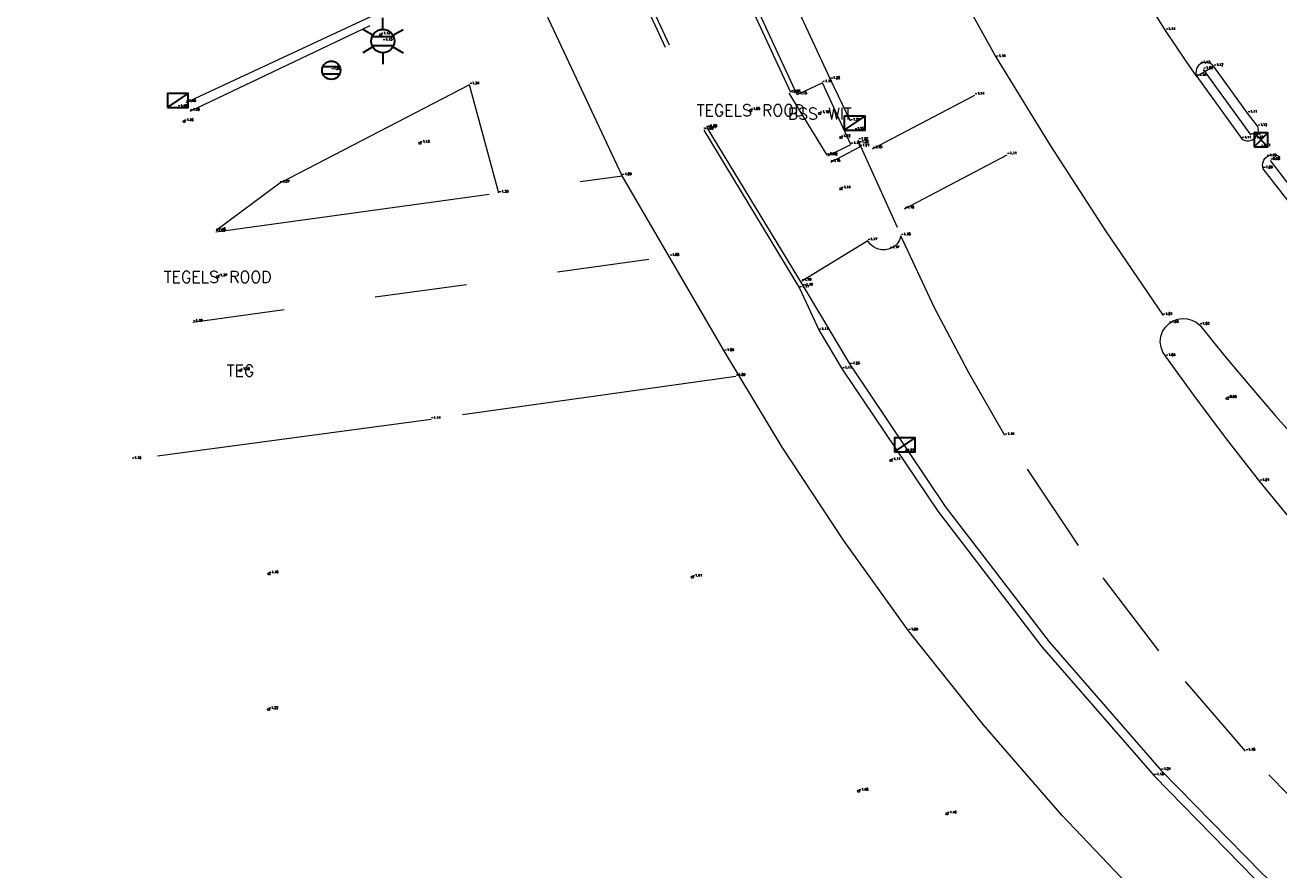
# Model space of a CAD drawing. Header units: metres. Extents: x 110598 to 111426, y 426464 to 427070.
# Tile 28 of 47: x 111186 to 111213, y 426613 to 426631. Entities that reach past the tile are written whole.
import ezdxf
from ezdxf.enums import TextEntityAlignment as Align

# ---------------------------------------------------------------- set-up
doc = ezdxf.new("R2010")
doc.units = ezdxf.units.M
doc.header["$MEASUREMENT"] = 0
for name, pattern in [('AM-AS', [16, 10, -2, 2, -2]), ('VH-GAZONBAND_100X200', [9.5, 7.5, -2]), ('VH-OPSLUITBAND_100X200', [16, 8, -2, 4, -2]), ('VH-OPSLUITBAND_60X200', [12, 6, -2, 2, -2]), ('VH-TROTTOIRBAND_130-150', [15, 5, -2, 2, -2, 2, -2]), ('VH-TROTTOIRBAND_180-200', [20, 10, -2, 2, -2, 2, -2]), ('VH-TROTTOIRBAND_280-300', [26, 12, -2, 4, -2, 4, -2]), ('XX-HIDDEN', [4, 2, -2])]:
    doc.linetypes.add(name, pattern=pattern)
for name, color, linetype, lineweight in [('B-GV-GR-HAAG-G', 90, 'GR-HAAG1', 13), ('B-OI-RI-GWA_KOLK-S', 30, 'Continuous', 30), ('B-WE-AM-AS-G', 10, 'AM-AS', 13), ('B-WE-IE-MEUBILAIR_WEGMEUBILAIR-S', 4, 'Continuous', 30), ('B-WE-VH-KANTOPSLUITING_ACHTERKANTBAND-G', 50, 'Continuous', 13), ('B-WE-VH-KANTOPSLUITING_GAZONBAND_100X200-G', 90, 'VH-GAZONBAND_100X200', 13), ('B-WE-VH-KANTOPSLUITING_INRITBAND-G', 211, 'Continuous', 13), ('B-WE-VH-KANTOPSLUITING_OPSLUITBAND_100X200-G', 160, 'VH-OPSLUITBAND_100X200', 13), ('B-WE-VH-KANTOPSLUITING_OPSLUITBAND_60X200-G', 150, 'VH-OPSLUITBAND_60X200', 13), ('B-WE-VH-KANTOPSLUITING_TROTTOIRBAND_130 150-G', 210, 'VH-TROTTOIRBAND_130-150', 13), ('B-WE-VH-KANTOPSLUITING_TROTTOIRBAND_180 200-G', 200, 'VH-TROTTOIRBAND_180-200', 13), ('B-WE-VH-KANTOPSLUITING_TROTTOIRBAND_RWS-G', 181, 'VH-TROTTOIRBAND_280-300', 13), ('B-WE-VH-MATERIAALGRENS-G', 52, 'XX-HIDDEN', 13), ('B-WE-VW-MARKERING-G', 252, 'Continuous', 13), ('DTM-Meetpunt', 40, 'Continuous', 0), ('mp', 7, 'Continuous', 0), ('X-XX-AL-HOOGTELABEL-S', 2, 'Continuous', 0), ('X-XX-AL-TEXT-T', 2, 'Continuous', 0)]:
    doc.layers.add(name, color=color, linetype=linetype, lineweight=lineweight)
doc.styles.add('LBD', font='txt.shx')
doc.styles.add('NLCS-ISO', font='arial.ttf')
doc.styles.add('null', font='NLCS.shx')
doc.styles.get("Standard").update_dxf_attribs({"font": 'txt.shx'})
doc.linetypes.add('GR-HAAG1', pattern='A,6,["°",null,S=0.125,R=0,X=0,Y=0],-2', length=8)

# ---------------------------------------------------------------- blocks, each defined once
blk = doc.blocks.new('B-SRI-KOLK_STRAAT_300X300-SO')
at = {"color": 0}
for p, q in [((-0.7500000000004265, 2.842170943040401e-13), (0.7499999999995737, 1.500000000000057)), ((0.7499999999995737, 2.842170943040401e-13), (-0.7500000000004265, 1.500000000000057))]:
    blk.add_line(p, q, dxfattribs=at)
blk.add_3dface([(-0.7500000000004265, 2.842170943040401e-13), (0.7499999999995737, 2.842170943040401e-13), (0.7499999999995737, 1.500000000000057), (-0.7500000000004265, 1.500000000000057)], dxfattribs=at)
blk = doc.blocks.new('MP')
at = {"layer": 'mp', "color": 0, "linetype": 'ByBlock', "lineweight": -2, "elevation": -0.036, "flags": 128}
blk.add_lwpolyline([(-0.005000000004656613, -0.008660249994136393), (-0.01000000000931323, 0), (-0.005000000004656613, 0.008660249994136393), (0.005000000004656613, 0.008660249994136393), (0.01000000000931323, 0), (0.005000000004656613, -0.008660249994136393), (-0.005000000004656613, -0.008660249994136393)], close=True, dxfattribs=at)
blk = doc.blocks.new('B-SRI-KOLK_TROTTOIR-SO')
at = {"color": 0}
blk.add_line((-1.124999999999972, 0), (1.124999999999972, 1.499999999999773), dxfattribs=at)
blk.add_3dface([(-1.124999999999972, 0), (1.124999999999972, 0), (1.124999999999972, 1.499999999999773), (-1.124999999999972, 1.499999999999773)], dxfattribs=at)
blk = doc.blocks.new('B-SIE-WEG_LICHTMAST-SO')
at = {"color": 0, "ltscale": 0.1}
for p, q in [((8.349587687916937e-10, 1.265625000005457), (1.669846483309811e-09, 2.53125000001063)), ((-1.096064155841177, 0.6328125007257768), (-2.192125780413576, 1.265625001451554)), ((1.096064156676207, 0.6328124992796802), (2.192125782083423, 1.26562499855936)), ((-1.096064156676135, -0.6328124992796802), (-2.192125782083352, -1.26562499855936)), ((-8.349587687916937e-10, -1.265625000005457), (-1.669775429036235e-09, -2.53125000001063)), ((1.096064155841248, -0.6328125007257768), (2.192125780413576, -1.265625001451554))]:
    blk.add_line(p, q, dxfattribs=at)
at = {"color": 0, "flags": 128}
for points in [[(-1.162672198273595, 0.4999999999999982), (1.162672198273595, 0.4999999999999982)], [(-1.162672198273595, -0.4999999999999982), (1.162672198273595, -0.4999999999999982)]]:
    blk.add_lwpolyline(points, dxfattribs=at)
at = {"color": 0, "ltscale": 0.1}
blk.add_circle((0, 0), 1.265625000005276, dxfattribs=at)
at = {"color": 0, "style": 'NLCS-ISO'}
blk.add_attdef('TYPE', text='', height=1.8, dxfattribs=at).set_placement((1.669846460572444e-09, 2.53125000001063), align=Align.BOTTOM_CENTER)
blk = doc.blocks.new('SIE-WEG_VERKEERSBORD_ROND-SO')
at = {"color": 0}
for p, q in [((-0.9165151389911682, 0.3999999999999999), (0.9165151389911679, 0.3999999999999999)), ((-0.9165151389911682, -0.3999999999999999), (0.9165151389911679, -0.3999999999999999))]:
    blk.add_line(p, q, dxfattribs=at)
blk.add_circle((0, 0), 1, dxfattribs=at)

msp = doc.modelspace()

# ---------------------------------------------------------------- linework, layer by layer
at = {"layer": 'B-GV-GR-HAAG-G'}
msp.add_polyline3d([(111196.408, 426627.694, -1.325), (111195.772, 426630.047, -1.335), (111191.648, 426627.914, -1.369), (111190.264, 426626.879, -1.448)], dxfattribs=at)
at = {"layer": 'B-WE-AM-AS-G'}
msp.add_polyline3d([(111192.2, 426662.5300000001, -1.156), (111195.768, 426654.681, -1.192), (111199.203, 426647.523, -1.136), (111202.68, 426639.832, -1.167), (111203.4297347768, 426638.1333003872, -1.166333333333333), (111204.2114948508, 426636.449099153, -1.165666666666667), (111205.025, 426634.7800000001, -1.165), (111205.7333388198, 426633.3887650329, -1.155), (111206.4637338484, 426632.0089818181, -1.145), (111207.216, 426630.641, -1.135), (111208.383136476, 426628.7450295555, -1.093333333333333), (111209.593010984, 426626.8760418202, -1.051666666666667), (111210.845, 426625.035, -1.01)], dxfattribs=at)
at = {"layer": 'B-WE-VH-KANTOPSLUITING_ACHTERKANTBAND-G', "extrusion": (-0.04971201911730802, -0.02362463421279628, 0.9984841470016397), "elevation": -15607.78569624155, "flags": 128}
msp.add_lwpolyline([(-337604.9531791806, 283116.8540660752), (-337604.9531791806, 283121.1963578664)], dxfattribs=at)
at = {"layer": 'B-WE-VH-KANTOPSLUITING_ACHTERKANTBAND-G', "extrusion": (-0.003007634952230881, 0.004139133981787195, 0.9999869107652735), "elevation": 1430.39303716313, "flags": 128}
msp.add_lwpolyline([(111212.2529926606, 426626.6890031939), (111211.2189702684, 426628.1120153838)], dxfattribs=at)
at = {"layer": 'B-WE-VH-KANTOPSLUITING_ACHTERKANTBAND-G'}
for points in [[(111203.561, 426628.508, -1.122), (111204.061, 426628.754, -1.112), (111203.442, 426630.091, -1.142), (111202.895, 426629.8290000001, -1.128), (111200.8, 426634.361, -1.154), (111199.388, 426637.37, -1.166), (111198.052, 426640.266, -1.156), (111195.929, 426644.839, -1.098), (111196.465, 426645.0900000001, -1.092), (111196.048, 426646.001, -1.081), (111196.05, 426645.987, -1.081), (111194.393, 426649.629, -1.106), (111192.834, 426652.985, -1.134), (111189.48, 426660.2150000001, -1.133), (111186.109, 426667.47, -1.136)], [(111200.866, 426629.065, -1.085), (111202.943, 426625.627, -1.174), (111203.367, 426624.711, -1.113), (111203.873, 426623.872, -1.107), (111205.9474053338, 426620.7866682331, -1.113), (111208.2103470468, 426617.836833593, -1.119), (111210.653, 426615.034, -1.125), (111212.8430805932, 426612.7951031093, -1.134333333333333), (111215.1478735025, 426610.6744801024, -1.143666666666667), (111217.561, 426608.678, -1.153), (111223.799, 426603.756, -1.163), (111229.761, 426599.121, -1.187), (111236.036, 426594.214, -1.197), (111241.983, 426589.616, -1.189), (111242.4673898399, 426589.2524040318, -1.188333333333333), (111242.9527242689, 426588.8900698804, -1.187666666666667), (111243.439, 426588.529, -1.187), (111243.9642488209, 426588.1411905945, -1.188333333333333), (111244.490583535, 426587.7548562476, -1.189666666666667), (111245.421, 426587.074, -1.2)], [(111223.585, 426617.9, -0.923), (111222.0504662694, 426619.1310525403, -0.9216666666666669), (111220.5595353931, 426620.4145669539, -0.9203333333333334), (111219.114, 426621.749, -0.919), (111217.6962096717, 426623.152618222, -0.925), (111216.3286459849, 426624.6052169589, -0.931), (111215.013, 426626.105, -0.937), (111214.3880992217, 426626.861383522, -0.9523333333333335), (111213.776371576, 426627.6284599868, -0.9676666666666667), (111213.178, 426628.406, -0.9830000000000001)]]:
    msp.add_polyline3d(points, dxfattribs=at)
at = {"layer": 'B-WE-VH-KANTOPSLUITING_GAZONBAND_100X200-G', "extrusion": (0.01189750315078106, -0.01955200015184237, 0.9997380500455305), "elevation": -7019.540582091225}
msp.add_lwpolyline([(316769.6724559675, 306570.9423520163), (316769.6724559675, 306566.9226662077)], dxfattribs=at)
at = {"layer": 'B-WE-VH-KANTOPSLUITING_INRITBAND-G'}
msp.add_polyline3d([(111203.617, 426630.163, -1.257), (111201.511, 426634.708, -1.264), (111200.136, 426637.686, -1.25), (111198.779, 426640.603, -1.241), (111196.654, 426645.179, -1.199)], dxfattribs=at)
at = {"layer": 'B-WE-VH-KANTOPSLUITING_OPSLUITBAND_100X200-G', "extrusion": (0.00592850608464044, -0.009745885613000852, 0.9999349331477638), "elevation": -3499.718797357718}
msp.add_lwpolyline([(111201.5941739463, 426614.6720405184), (111200.7740816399, 426616.0201045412)], dxfattribs=at)
at = {"layer": 'B-WE-VH-KANTOPSLUITING_OPSLUITBAND_60X200-G', "extrusion": (-0.01465941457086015, -0.00202427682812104, 0.9998904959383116), "elevation": -2494.812717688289}
msp.add_lwpolyline([(111178.2861482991, 426622.6758944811), (111187.122133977, 426623.8958969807)], dxfattribs=at)
at = {"layer": 'B-WE-VH-KANTOPSLUITING_OPSLUITBAND_60X200-G', "extrusion": (0.08407728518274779, -0.640426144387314, 0.7634038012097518), "elevation": -263872.2859405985}
msp.add_lwpolyline([(165787.5501051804, 311864.5261610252), (165780.8581715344, 311864.4456558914), (165774.2967325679, 311864.4193369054)], dxfattribs=at)
at = {"layer": 'B-WE-VH-KANTOPSLUITING_OPSLUITBAND_60X200-G'}
msp.add_polyline3d([(111244.336, 426585.285, -1.205), (111237.294, 426590.64, -1.199), (111228.535, 426597.479, -1.175), (111222.266, 426602.383, -1.167), (111216.486, 426606.939, -1.161), (111214.3940695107, 426608.6333828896, -1.156333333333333), (111212.3784438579, 426610.4178603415, -1.151666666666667), (111210.443, 426612.289, -1.147), (111208.6490892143, 426614.1797309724, -1.128), (111206.937060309, 426616.1449120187, -1.109), (111205.31, 426618.181, -1.09), (111203.8977503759, 426620.1511616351, -1.090333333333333), (111202.5643905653, 426622.1755473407, -1.090666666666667), (111201.312, 426624.251, -1.091), (111199.087, 426628.072, -1.086), (111196.85, 426632.843, -1.152)], dxfattribs=at)
at = {"layer": 'B-WE-VH-KANTOPSLUITING_TROTTOIRBAND_130 150-G', "extrusion": (0.0482173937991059, 0.09323090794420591, 0.9944762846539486), "elevation": 45135.7569055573}
msp.add_lwpolyline([(97209.85218772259, -427657.5903719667), (97209.44560177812, -427658.18106467), (97209.53705228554, -427658.2953922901)], dxfattribs=at)
at = {"layer": 'B-WE-VH-KANTOPSLUITING_TROTTOIRBAND_180 200-G', "extrusion": (0.421544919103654, -0.9066522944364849, 0.01677790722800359), "elevation": -339933.3722549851}
msp.add_lwpolyline([(280693.3950614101, 5702.687287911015), (280697.7024500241, 5702.949324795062), (280701.3996790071, 5703.030336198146)], dxfattribs=at)
at = {"layer": 'B-WE-VH-KANTOPSLUITING_TROTTOIRBAND_180 200-G', "extrusion": (-0.005590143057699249, 0.01166974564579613, 0.999916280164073), "elevation": 4355.76446470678}
msp.add_lwpolyline([(111202.3062485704, 426607.4756607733), (111201.8721826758, 426608.3817224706)], dxfattribs=at)
at = {"layer": 'B-WE-VH-KANTOPSLUITING_TROTTOIRBAND_180 200-G'}
msp.add_polyline3d([(111203.024, 426625.673, -1.194), (111204.045, 426623.966, -1.225), (111206.1116258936, 426620.8866737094, -1.228333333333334), (111208.3682856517, 426617.9437704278, -1.231666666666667), (111210.806, 426615.149, -1.235), (111212.9915314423, 426612.9191753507, -1.252666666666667), (111215.2923612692, 426610.8085243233, -1.270333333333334), (111217.702, 426608.823, -1.288), (111223.898, 426603.929, -1.277), (111229.879, 426599.2800000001, -1.316), (111236.146, 426594.38, -1.311), (111242.108, 426589.757, -1.321), (111242.5903224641, 426589.404561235, -1.322666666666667), (111243.0719896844, 426589.0512274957, -1.324333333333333), (111243.553, 426588.697, -1.326), (111244.0861477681, 426588.3027641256, -1.328333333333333), (111244.6184818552, 426587.9074302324, -1.330666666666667), (111245.522, 426587.229, -1.33)], dxfattribs=at)
at = {"layer": 'B-WE-VH-KANTOPSLUITING_TROTTOIRBAND_RWS-G'}
msp.add_polyline3d([(111212.684, 426629.435, -1.111), (111211.947, 426630.448, -1.119), (111211.9163771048, 426630.4816667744, -1.120285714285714), (111211.8793320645, 426630.5081030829, -1.121571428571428), (111211.8375376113, 426630.5261152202, -1.122857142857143), (111211.792880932, 426630.5348898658, -1.124142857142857), (111211.7473784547, 426630.5340308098, -1.125428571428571), (111211.7030847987, 426630.5235768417, -1.126714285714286), (111211.662, 426630.504, -1.128), (111211.6265058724, 426630.4766875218, -1.129285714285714), (111211.5974679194, 426630.4425905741, -1.130571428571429), (111211.5761559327, 426630.4032001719, -1.131857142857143), (111211.5635018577, 426630.3602388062, -1.133142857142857), (111211.5600590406, 426630.3155851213, -1.134428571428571), (111211.5659780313, 426630.2711917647, -1.135714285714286), (111211.581, 426630.229, -1.137), (111212.556, 426628.871, -1.112), (111212.590815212, 426628.8510688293, -1.113142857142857), (111212.6285631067, 426628.8374877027, -1.114285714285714), (111212.6680961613, 426628.8306694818, -1.115428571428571), (111212.7082125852, 426628.8308214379, -1.116571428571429), (111212.747692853, 426628.8379389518, -1.117714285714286), (111212.7853367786, 426628.8518056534, -1.118857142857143), (111212.82, 426628.872, -1.12), (111212.8526823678, 426628.9000043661, -1.120571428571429), (111212.8795774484, 426628.9336055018, -1.121142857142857), (111212.8997441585, 426628.9716276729, -1.121714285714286), (111212.9124768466, 426629.0127404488, -1.122285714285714), (111212.9173299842, 426629.055505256, -1.122857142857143), (111212.9141337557, 426629.0984257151, -1.123428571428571), (111212.903, 426629.14, -1.124)], close=True, dxfattribs=at)
msp.add_polyline3d([(111213.617056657, 426627.460858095, -1.076), (111213.023, 426628.221, -1.091), (111213.0116037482, 426628.2689280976, -1.0955), (111213.0104810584, 426628.3181796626, -1.1), (111213.0196815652, 426628.3665772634, -1.1045), (111213.0387985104, 426628.4119812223, -1.109), (111213.0669867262, 426628.4523842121, -1.1135), (111213.103, 426628.486, -1.118), (111213.1481653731, 426628.5126750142, -1.115666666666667), (111213.1981333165, 426628.5286334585, -1.113333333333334), (111213.2503993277, 426628.5330754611, -1.111), (111213.3023437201, 426628.5257783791, -1.108666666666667), (111213.3513629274, 426628.5071079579, -1.106333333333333), (111213.395, 426628.478, -1.104)], dxfattribs=at)
at = {"layer": 'B-WE-VH-MATERIAALGRENS-G', "extrusion": (0.8620491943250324, 0.4011093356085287, 0.3098104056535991), "elevation": 266985.2687295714}
msp.add_lwpolyline([(339911.0698851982, -86996.28892490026), (339906.2426489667, -86996.30249969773), (339902.921666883, -86996.30154587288), (339894.940350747, -86996.26578645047)], dxfattribs=at)
at = {"layer": 'B-WE-VH-MATERIAALGRENS-G', "extrusion": (-0.01032312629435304, -0.001420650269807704, 0.9999457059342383), "elevation": -1755.102619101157}
msp.add_lwpolyline([(111183.8209490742, 426622.8301283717), (111194.183522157, 426624.2561298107)], dxfattribs=at)
at = {"layer": 'B-WE-VH-MATERIAALGRENS-G'}
for points in [[(111202.757, 426629.8780000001, -1.112), (111200.704, 426634.304, -1.15), (111199.3, 426637.334, -1.158), (111197.951, 426640.24, -1.156), (111195.837, 426644.795, -1.096), (111195.929, 426644.839, -1.098)], [(111194.055, 426643.712, -1.102), (111196.089, 426639.333, -1.127), (111197.502, 426636.314, -1.128), (111200.854, 426629.074, -1.096)], [(111211.947, 426630.448, -1.119), (111211.581, 426630.229, -1.137), (111211.3512576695, 426630.5603457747, -1.137), (111211.1249164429, 426630.8940240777, -1.137), (111210.902, 426631.23, -1.137), (111210.7298715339, 426631.4946356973, -1.140666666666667), (111210.5598678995, 426631.7606413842, -1.144333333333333), (111210.392, 426632.028, -1.148), (111210.76, 426632.26, -1.141)], [(111204.241, 426628.779, -1.219), (111205.149, 426626.766, -1.183), (111205.1165743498, 426626.6750963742, -1.17975), (111205.0629140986, 426626.5948749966, -1.1765), (111204.9912741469, 426626.5302019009, -1.17325), (111204.906, 426626.485, -1.17), (111204.8161123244, 426626.4624824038, -1.170166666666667), (111204.7234504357, 426626.46170089, -1.170333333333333), (111204.6331957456, 426626.482699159, -1.1705), (111204.5503950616, 426626.524303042, -1.170666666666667), (111204.4796783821, 426626.5841861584, -1.170833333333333), (111204.425, 426626.659, -1.171), (111202.991, 426625.782, -1.189)], [(111214.5428736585, 426613.6210949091, -1.164333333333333), (111212.641, 426615.57, -1.15), (111210.7563619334, 426617.7478224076, -1.145666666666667), (111209.0091591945, 426620.037375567, -1.141333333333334), (111207.406, 426622.43, -1.137), (111206.6181168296, 426623.8043391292, -1.150333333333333), (111205.8771675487, 426625.2045398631, -1.163666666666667), (111205.149, 426626.766, -1.183)], [(111214.1122891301, 426620.0042170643, -1.012666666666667), (111212.951, 426621.4270000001, -1.005), (111212.2525081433, 426622.3195828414, -1.013), (111211.5707626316, 426623.2250208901, -1.021), (111210.906, 426624.143, -1.029), (111210.8418875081, 426624.2391287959, -1.029714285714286), (111210.8013904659, 426624.3473468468, -1.030428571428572), (111210.7866437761, 426624.4619491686, -1.031142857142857), (111210.7984248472, 426624.5768942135, -1.031857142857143), (111210.8361126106, 426624.6861223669, -1.032571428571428), (111210.8977202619, 426624.783875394, -1.033285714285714), (111210.98, 426624.865, -1.034), (111211.0681486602, 426624.9202331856, -1.032714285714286), (111211.1657700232, 426624.9561631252, -1.031428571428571), (111211.2686929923, 426624.97125463, -1.030142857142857), (111211.3725199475, 426624.9648628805, -1.028857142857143), (111211.4728146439, 426624.937260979, -1.027571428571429), (111211.5652917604, 426624.88962828, -1.026285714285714), (111211.646, 426624.824, -1.025), (111212.1826418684, 426624.1609060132, -1.023), (111212.729382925, 426623.506114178, -1.021), (111213.2860947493, 426622.859778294, -1.019), (111213.8526465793, 426622.2220501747, -1.017)]]:
    msp.add_polyline3d(points, dxfattribs=at)
at = {"layer": 'B-WE-VW-MARKERING-G', "extrusion": (-0.01658879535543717, -0.008724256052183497, 0.9998243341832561), "elevation": -5567.953683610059, "flags": 128}
msp.add_lwpolyline([(-325832.1703960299, 296952.6134163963), (-325832.1703960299, 296955.1210166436)], dxfattribs=at)
at = {"layer": 'B-WE-VW-MARKERING-G', "extrusion": (-0.01753493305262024, -0.009242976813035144, 0.9998035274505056), "elevation": -5894.446703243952, "flags": 128}
msp.add_lwpolyline([(-325550.2606910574, 297253.7329722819), (-325550.2606910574, 297256.2554387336)], dxfattribs=at)

# ---------------------------------------------------------------- block references
at = {"layer": 'B-OI-RI-GWA_KOLK-S', "xscale": 0.1999999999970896, "yscale": 0.1999999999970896, "zscale": 0.1999999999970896}
for name, p in [('B-SRI-KOLK_TROTTOIR-SO', (111189.427, 426629.559, -1.487)), ('B-SRI-KOLK_TROTTOIR-SO', (111204.142, 426629.064, -1.248)), ('B-SRI-KOLK_STRAAT_300X300-SO', (111212.974, 426628.703, -1.109)), ('B-SRI-KOLK_TROTTOIR-SO', (111205.233, 426622.074, -1.27))]:
    msp.add_blockref(name, p, dxfattribs=at)
at = {"layer": 'B-WE-IE-MEUBILAIR_WEGMEUBILAIR-S', "xscale": 0.1999999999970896, "yscale": 0.1999999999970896, "zscale": 0.1999999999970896}
for name, p in [('B-SIE-WEG_LICHTMAST-SO', (111193.887, 426631, -1.134)), ('SIE-WEG_VERKEERSBORD_ROND-SO', (111192.765, 426630.364, -1.046))]:
    msp.add_blockref(name, p, dxfattribs=at)
at = {"layer": 'DTM-Meetpunt', "xscale": 2.5, "yscale": 2.5, "zscale": 2.5}
for p in [(111193.841, 426631.133, -1.131), (111201.879, 426629.493, -1.083), (111189.567, 426629.25, -1.364), (111203.383, 426629.422, -1.101), (111194.695, 426628.778, -1.13), (111203.845, 426628.902, -1.12), (111203.846, 426627.787, -1.144), (111190.295, 426625.874, -1.373), (111190.791, 426623.837, -1.356), (111212.241, 426623.234, -0.9600000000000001), (111204.932, 426621.884, -1.114), (111191.409, 426619.424, -1.161), (111200.616, 426619.348, -1.408), (111191.402, 426616.473, -1.223), (111204.231, 426614.699, -1.478), (111206.152, 426614.203, -1.464)]:
    msp.add_blockref('MP', p, dxfattribs=at)

# ---------------------------------------------------------------- texts
at = {"layer": 'B-GV-GR-HAAG-G'}
for s, p in [('-1.34', (111195.772, 426630.0470000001)), ('-1.37', (111191.648, 426627.914)), ('-1.33', (111196.408, 426627.6940000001)), ('-1.45', (111190.264, 426626.8790000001))]:
    msp.add_text(s, height=0.05, dxfattribs=at).set_placement(p, align=Align.BOTTOM_LEFT)
at = {"layer": 'B-OI-RI-GWA_KOLK-S'}
for s, p in [('-1.49', (111189.427, 426629.559)), ('-1.25', (111204.142, 426629.0640000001)), ('-1.11', (111212.974, 426628.703)), ('-1.27', (111205.233, 426622.0740000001))]:
    msp.add_text(s, height=0.05, dxfattribs=at).set_placement(p, align=Align.BOTTOM_LEFT)
at = {"layer": 'B-WE-AM-AS-G'}
for s, p in [('-1.14', (111207.216, 426630.641)), ('-1.01', (111210.845, 426625.035))]:
    msp.add_text(s, height=0.05, dxfattribs=at).set_placement(p, align=Align.BOTTOM_LEFT)
at = {"layer": 'B-WE-IE-MEUBILAIR_WEGMEUBILAIR-S'}
for s, p in [('-1.13', (111193.887, 426631)), ('-1.05', (111192.765, 426630.364))]:
    msp.add_text(s, height=0.05, dxfattribs=at).set_placement(p, align=Align.BOTTOM_LEFT)
at = {"layer": 'B-WE-VH-KANTOPSLUITING_ACHTERKANTBAND-G'}
for s, p in [('-1.00', (111211.725, 426630.3780000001)), ('-1.14', (111203.442, 426630.0910000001)), ('-1.13', (111202.895, 426629.8290000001)), ('-1.36', (111189.698, 426629.478)), ('-1.09', (111200.866, 426629.065)), ('-0.99', (111212.759, 426628.9550000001)), ('-1.11', (111204.061, 426628.7540000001)), ('-1.12', (111203.561, 426628.508)), ('-0.98', (111213.178, 426628.4060000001)), ('-1.17', (111202.943, 426625.627)), ('-1.11', (111203.367, 426624.711)), ('-1.11', (111203.873, 426623.872)), ('-1.13', (111210.653, 426615.034))]:
    msp.add_text(s, height=0.05, dxfattribs=at).set_placement(p, align=Align.BOTTOM_LEFT)
at = {"layer": 'B-WE-VH-KANTOPSLUITING_GAZONBAND_100X200-G'}
msp.add_text('-1.10', height=0.05, dxfattribs=at).set_placement((111200.935, 426629.1060000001), align=Align.BOTTOM_LEFT)
at = {"layer": 'B-WE-VH-KANTOPSLUITING_OPSLUITBAND_100X200-G'}
for s, p in [('-1.10', (111202.722, 426629.8670000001)), ('-1.12', (111203.542, 426628.519))]:
    msp.add_text(s, height=0.05, dxfattribs=at).set_placement(p, align=Align.BOTTOM_LEFT)
at = {"layer": 'B-WE-VH-KANTOPSLUITING_OPSLUITBAND_60X200-G'}
for s, p in [('-1.09', (111199.087, 426628.072)), ('-1.22', (111190.252, 426626.8520000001)), ('-1.09', (111201.312, 426624.251)), ('-1.09', (111201.56, 426623.711)), ('-1.14', (111194.933, 426622.779)), ('-1.16', (111188.43, 426621.9050000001)), ('-1.09', (111205.31, 426618.181))]:
    msp.add_text(s, height=0.05, dxfattribs=at).set_placement(p, align=Align.BOTTOM_LEFT)
at = {"layer": 'B-WE-VH-KANTOPSLUITING_TROTTOIRBAND_130 150-G'}
for s, p in [('-1.22', (111204.224, 426628.842)), ('-1.21', (111204.253, 426628.6990000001)), ('-1.15', (111203.622, 426628.364))]:
    msp.add_text(s, height=0.05, dxfattribs=at).set_placement(p, align=Align.BOTTOM_LEFT)
at = {"layer": 'B-WE-VH-KANTOPSLUITING_TROTTOIRBAND_180 200-G'}
for s, p in [('-1.26', (111203.617, 426630.163)), ('-1.49', (111189.613, 426629.664)), ('-1.24', (111204.051, 426629.257)), ('-1.19', (111203.024, 426625.673)), ('-1.23', (111204.045, 426623.9660000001)), ('-1.24', (111210.806, 426615.149))]:
    msp.add_text(s, height=0.05, dxfattribs=at).set_placement(p, align=Align.BOTTOM_LEFT)
at = {"layer": 'B-WE-VH-KANTOPSLUITING_TROTTOIRBAND_RWS-G'}
for s, p in [('-1.13', (111211.662, 426630.5040000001)), ('-1.12', (111211.947, 426630.448)), ('-1.14', (111211.581, 426630.229)), ('-1.11', (111212.684, 426629.435)), ('-1.12', (111212.903, 426629.1400000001)), ('-1.11', (111212.556, 426628.871)), ('-1.12', (111212.82, 426628.872)), ('-1.12', (111213.103, 426628.486)), ('-1.09', (111213.023, 426628.2210000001))]:
    msp.add_text(s, height=0.05, dxfattribs=at).set_placement(p, align=Align.BOTTOM_LEFT)
at = {"layer": 'B-WE-VH-MATERIAALGRENS-G'}
for s, p in [('-1.14', (111210.902, 426631.23)), ('-1.11', (111202.757, 426629.8780000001)), ('-1.10', (111200.854, 426629.0740000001)), ('-1.09', (111200.945, 426629.1180000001)), ('-1.22', (111204.241, 426628.779)), ('-1.18', (111205.149, 426626.766)), ('-1.17', (111204.425, 426626.659)), ('-1.17', (111204.906, 426626.485)), ('-1.08', (111200.12, 426626.3190000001)), ('-1.19', (111202.991, 426625.782)), ('-1.19', (111189.758, 426624.893)), ('-1.03', (111210.98, 426624.865)), ('-1.03', (111211.646, 426624.8240000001)), ('-1.03', (111210.906, 426624.143)), ('-1.14', (111207.406, 426622.43)), ('-1.01', (111212.951, 426621.4270000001)), ('-1.15', (111212.641, 426615.57))]:
    msp.add_text(s, height=0.05, dxfattribs=at).set_placement(p, align=Align.BOTTOM_LEFT)
at = {"layer": 'B-WE-VW-MARKERING-G'}
for s, p in [('-1.14', (111206.752, 426629.825)), ('-1.19', (111204.533, 426628.658)), ('-1.11', (111207.459, 426628.5260000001)), ('-1.16', (111205.228, 426627.35))]:
    msp.add_text(s, height=0.05, dxfattribs=at).set_placement(p, align=Align.BOTTOM_LEFT)
at = {"layer": 'X-XX-AL-HOOGTELABEL-S'}
for s, p in [('-1.13', (111193.841, 426631.133)), ('-1.08', (111201.879, 426629.4930000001)), ('-1.36', (111189.567, 426629.25)), ('-1.10', (111203.383, 426629.4220000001)), ('-1.12', (111203.845, 426628.902)), ('-1.13', (111194.695, 426628.778)), ('-1.14', (111203.846, 426627.787)), ('-1.37', (111190.295, 426625.874)), ('-1.36', (111190.791, 426623.837)), ('-0.96', (111212.241, 426623.234)), ('-1.11', (111204.932, 426621.8840000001)), ('-1.16', (111191.409, 426619.424)), ('-1.41', (111200.616, 426619.348)), ('-1.22', (111191.402, 426616.473)), ('-1.48', (111204.231, 426614.6990000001)), ('-1.46', (111206.152, 426614.203))]:
    msp.add_text(s, height=0.05, dxfattribs=at).set_placement(p, align=Align.BOTTOM_LEFT)
at = {"layer": 'X-XX-AL-TEXT-T', "linetype": 'Continuous', "style": 'LBD'}
for s, p in [('TEGELS ROOD', (111201.879, 426629.493, -1.083)), ('BSS WIT', (111203.383, 426629.422, -1.101)), ('TEGELS ROOD', (111190.295, 426625.874, -1.373)), ('TEG', (111190.791, 426623.837))]:
    msp.add_text(s, height=0.25, dxfattribs=at).set_placement(p, align=Align.MIDDLE_CENTER)

doc.saveas('drawing.dxf')
